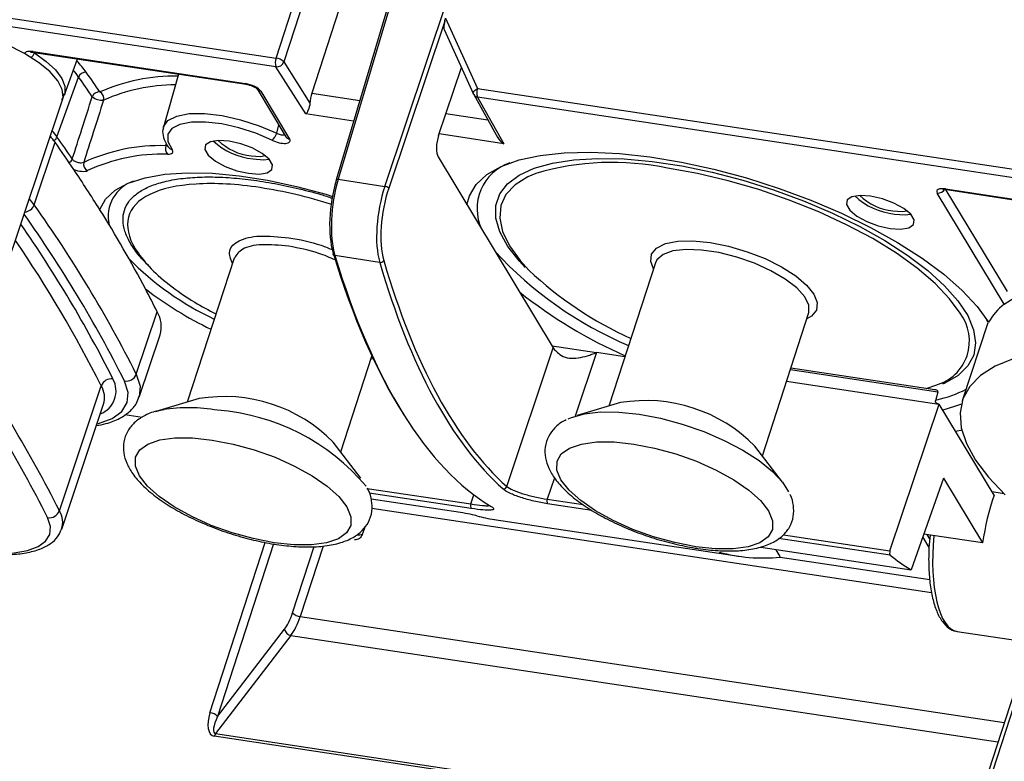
# Model space of a CAD drawing. Header units: millimetres. Extents: x 6 to 590, y 6 to 416.
# Tile 24 of 33: x 453 to 484, y 170 to 193. Entities that reach past the tile are written whole.
import ezdxf

# ---------------------------------------------------------------- set-up
doc = ezdxf.new("R2010")
doc.units = ezdxf.units.MM

msp = doc.modelspace()

# ---------------------------------------------------------------- linework, layer by layer
at = {"color": 7, "linetype": 'Continuous', "lineweight": 25}
for p, q in [((418.55, 198.053), (461.307, 191.617)), ((461.305, 191.35), (418.548, 197.786)), ((461.307, 191.617), (463.121, 197.201)), ((463.358, 197.084), (461.545, 191.5)), ((464.129, 195.807), (462.414, 190.528)), ((464.969, 193.691), (463.234, 187.862)), ((464.901, 193.676), (463.166, 187.846)), ((464.677, 187.644), (466.622, 193.442)), ((466.561, 192.86), (467.55, 190.677)), ((466.532, 192.759), (464.797, 187.585)), ((466.519, 192.5), (467.423, 190.504)), ((453.785, 191.818), (460.358, 190.828)), ((453.822, 191.782), (453.801, 191.797)), ((453.813, 191.796), (460.386, 190.806)), ((453.827, 191.794), (453.822, 191.782)), ((454.751, 190.479), (455.16, 191.593)), ((462.233, 189.888), (461.305, 191.35)), ((461.545, 191.5), (462.358, 190.219)), ((466.343, 189.221), (467.05, 191.328)), ((454.522, 189.179), (455.193, 191.031)), ((458.285, 191.123), (457.819, 189.479)), ((460.721, 190.664), (461.614, 189.183)), ((467.55, 190.677), (497.324, 186.195)), ((454.76, 190.505), (454.751, 190.479)), ((460.835, 190.591), (461.728, 189.11)), ((462.414, 190.528), (463.898, 190.305)), ((467.431, 190.488), (468.181, 189.152)), ((467.548, 190.41), (468.359, 188.965)), ((497.322, 185.928), (467.548, 190.41)), ((452.845, 184.809), (454.693, 190.323)), ((463.708, 189.666), (462.233, 189.888)), ((466.572, 189.903), (467.869, 189.707)), ((461.327, 189.289), (461.393, 189.548)), ((468.359, 188.965), (466.358, 189.267)), ((453.814, 187.074), (454.461, 189.01)), ((457.894, 188.904), (457.911, 188.967)), ((466.329, 188.555), (469.893, 182.642)), ((463.234, 187.862), (464.677, 187.644)), ((483.866, 183.993), (481.79, 187.437)), ((482.028, 187.579), (483.953, 184.386)), ((482.047, 187.563), (497.762, 185.198)), ((482.075, 187.542), (497.789, 185.176)), ((464.517, 185.289), (463.132, 185.497)), ((460.008, 185.423), (458.558, 180.959)), ((473.059, 185.274), (471.617, 180.834)), ((456.978, 181.825), (457.625, 183.76)), ((476.373, 179.29), (477.815, 183.73)), ((483.353, 183.418), (482.567, 180.998)), ((483.36, 183.437), (483.284, 183.581)), ((457.068, 181.109), (457.716, 183.041)), ((468.453, 178.348), (469.893, 182.642)), ((469.859, 182.699), (471.234, 182.492)), ((471.234, 182.492), (470.575, 180.527)), ((472.113, 182.359), (471.234, 182.492)), ((463.314, 179.414), (464.278, 182.382)), ((464.32, 182.292), (464.252, 182.303)), ((481.812, 181.267), (477.239, 181.956)), ((481.71, 181.341), (477.257, 182.011)), ((477.125, 181.605), (481.843, 180.895)), ((481.45, 181.38), (481.744, 181.483)), ((454.596, 177.592), (455.891, 181.462)), ((481.812, 181.267), (481.736, 181.001)), ((454.668, 177.026), (455.963, 180.89)), ((458.923, 181.066), (457.579, 180.671)), ((471.983, 180.942), (470.638, 180.547)), ((480.326, 176.351), (481.85, 180.894)), ((481.843, 180.895), (481.85, 180.894)), ((483.549, 178.075), (481.85, 180.894)), ((457.156, 180.485), (456.622, 180.565)), ((482.354, 180.058), (482.577, 180.099)), ((463.937, 178.606), (463.081, 179.716)), ((476.996, 178.482), (476.141, 179.591)), ((469.932, 178.613), (469.71, 177.949)), ((481.986, 178.601), (480.986, 175.764)), ((481.986, 178.601), (483.195, 176.595)), ((464.135, 178.285), (467.345, 177.802)), ((467.354, 177.66), (464.197, 178.135)), ((483.866, 178.117), (483.49, 178.174)), ((467.021, 177.534), (464.255, 177.951)), ((467.345, 177.802), (467.431, 178.089)), ((469.71, 177.949), (470.825, 177.781)), ((464.274, 177.672), (481.617, 175.062)), ((471.095, 177.602), (469.716, 177.809)), ((468.069, 177.321), (475.639, 176.181)), ((463.986, 176.868), (464.076, 177.113)), ((459.259, 171.333), (460.973, 176.61)), ((480.331, 176.211), (476.873, 176.732)), ((477.023, 176.848), (480.326, 176.351)), ((481.535, 176.455), (481.347, 176.786)), ((483.195, 176.595), (481.376, 176.869)), ((481.469, 176.855), (481.556, 176.701)), ((461.231, 176.565), (459.494, 171.219)), ((461.821, 174.428), (462.488, 176.482)), ((462.766, 176.498), (462.056, 174.314)), ((476.325, 176.466), (480.986, 175.764)), ((476.78, 176.397), (476.823, 176.327)), ((476.823, 176.327), (476.918, 176.169)), ((476.918, 176.169), (476.925, 176.157)), ((476.925, 176.157), (481.558, 175.46)), ((462.056, 174.314), (483.866, 171.031)), ((459.494, 171.219), (461.57, 173.918)), ((461.769, 173.728), (459.428, 170.684)), ((461.769, 173.728), (483.671, 170.431)), ((482.406, 173.85), (485.102, 173.444)), ((484.67, 173.509), (482.797, 167.741)), ((484.79, 173.491), (482.932, 167.77)), ((482.363, 167.151), (459.392, 170.608)), ((459.428, 170.684), (482.399, 167.226))]:
    msp.add_line(p, q, dxfattribs=at)
at = {"color": 7, "linetype": 'Continuous', "lineweight": 25, "flags": 128}
for points in [[(453.515, 191.761), (452.971, 192.037), (452.373, 192.276), (451.75, 192.466), (451.132, 192.599), (450.547, 192.669), (450.023, 192.672), (449.585, 192.608), (449.254, 192.48), (449.044, 192.294), (448.987, 192.176)], [(454.693, 190.323), (454.712, 190.401), (454.686, 190.647), (454.546, 190.916), (454.296, 191.2), (453.948, 191.485), (453.515, 191.761)], [(453.822, 191.782), (454.187, 191.518), (454.473, 191.251), (454.668, 190.99), (454.766, 190.745), (454.764, 190.523), (454.76, 190.505)], [(467.423, 190.504), (467.419, 190.519), (467.419, 190.541), (467.426, 190.565), (467.441, 190.589), (467.461, 190.613), (467.487, 190.637), (467.517, 190.658), (467.55, 190.677)], [(457.816, 189.465), (457.822, 189.489), (457.96, 189.684), (458.23, 189.823), (458.614, 189.897), (459.091, 189.902), (459.634, 189.839), (460.209, 189.71), (460.785, 189.523), (461.327, 189.289)], [(461.182, 189.074), (460.684, 189.289), (460.154, 189.461), (459.624, 189.579), (459.125, 189.638), (458.686, 189.633), (458.332, 189.565), (458.084, 189.437), (457.957, 189.258), (457.958, 189.037), (458.087, 188.788)], [(460.454, 188.048), (460.781, 188.026), (461.032, 188.067), (461.178, 188.166), (461.199, 188.311), (461.095, 188.485), (460.876, 188.666), (460.571, 188.833), (460.214, 188.965), (459.851, 189.048), (459.523, 189.069), (459.272, 189.028), (459.127, 188.929), (459.105, 188.784), (459.21, 188.611), (459.428, 188.429), (459.734, 188.262), (460.09, 188.13), (460.454, 188.048)], [(460.536, 188.588), (460.827, 188.571), (460.974, 188.595)], [(467.22, 187.076), (467.296, 187.352), (467.508, 187.703), (467.84, 188.008), (468.286, 188.262), (468.84, 188.461), (469.493, 188.602), (470.236, 188.683), (471.058, 188.702), (471.946, 188.66), (472.887, 188.558), (473.867, 188.396), (474.871, 188.177), (475.884, 187.904), (476.891, 187.582), (477.876, 187.215), (478.825, 186.809), (479.724, 186.37), (480.559, 185.904), (481.318, 185.419), (481.989, 184.921), (482.562, 184.419), (483.028, 183.92), (483.381, 183.431)], [(469.027, 185.127), (468.846, 185.321), (468.487, 185.784), (468.244, 186.232), (468.12, 186.656), (468.119, 187.05), (468.24, 187.408), (468.48, 187.723), (468.836, 187.991), (469.303, 188.207), (469.872, 188.367), (470.534, 188.469), (471.278, 188.511), (472.092, 188.493), (472.963, 188.414), (473.877, 188.277), (474.817, 188.083), (475.77, 187.835), (476.719, 187.538), (477.648, 187.196), (478.543, 186.816), (479.389, 186.403), (480.171, 185.964), (480.877, 185.506), (481.496, 185.037), (482.017, 184.564), (482.432, 184.096), (482.734, 183.64), (482.917, 183.203), (482.98, 182.793), (482.92, 182.416), (482.739, 182.079), (482.44, 181.787), (482.028, 181.544), (481.951, 181.51)], [(460.594, 188.492), (460.919, 188.47), (461.091, 188.489)], [(482.496, 183.71), (482.169, 184.162), (481.724, 184.632), (481.172, 185.105), (480.524, 185.571), (479.79, 186.023), (478.983, 186.454), (478.117, 186.855), (477.206, 187.221), (476.266, 187.544), (475.314, 187.819), (474.365, 188.043), (473.436, 188.209)], [(455.844, 186.929), (456.022, 187.248), (456.319, 187.521), (456.731, 187.743), (457.249, 187.909), (457.864, 188.017), (458.565, 188.063), (459.337, 188.049), (460.168, 187.973), (461.04, 187.837), (461.939, 187.644), (462.847, 187.397), (463.052, 187.334)], [(469.356, 188.047), (469.109, 187.94), (468.711, 187.691), (468.43, 187.391), (468.271, 187.047), (468.235, 186.663), (468.324, 186.246), (468.537, 185.804), (468.868, 185.344), (469.141, 185.043)], [(463.234, 187.862), (463.217, 187.863), (463.201, 187.863), (463.188, 187.861), (463.177, 187.857), (463.17, 187.852), (463.166, 187.846)], [(480.328, 186.342), (480.655, 186.32), (480.907, 186.361), (481.052, 186.46), (481.074, 186.605), (480.969, 186.779), (480.751, 186.96), (480.445, 187.127), (480.089, 187.26), (479.725, 187.342), (479.398, 187.364), (479.146, 187.323), (479.001, 187.223), (478.979, 187.078), (479.084, 186.905), (479.303, 186.723), (479.608, 186.557), (479.964, 186.424), (480.328, 186.342)], [(480.411, 186.882), (480.701, 186.866), (480.849, 186.889)], [(480.468, 186.786), (480.793, 186.764), (480.965, 186.783)], [(472.998, 185.085), (472.916, 185.314), (472.943, 185.545), (473.098, 185.733), (473.373, 185.868), (473.754, 185.944), (474.223, 185.956), (474.755, 185.903), (475.325, 185.79), (475.903, 185.62), (476.461, 185.404), (476.97, 185.151), (477.405, 184.874), (477.744, 184.587), (477.97, 184.305), (478.073, 184.042), (478.046, 183.81), (477.891, 183.622), (477.754, 183.541)], [(477.815, 183.73), (477.816, 183.734), (477.817, 183.964), (477.689, 184.223), (477.44, 184.497), (477.083, 184.771), (476.637, 185.03), (476.126, 185.261), (475.579, 185.451), (475.023, 185.59), (474.49, 185.671), (474.008, 185.688), (473.603, 185.641), (473.297, 185.533), (473.106, 185.369), (473.059, 185.274)], [(483.867, 183.995), (484.321, 184.28)], [(484.144, 182.303), (483.584, 182.068), (483.133, 181.779), (482.8, 181.44), (482.587, 181.055), (482.498, 180.628), (482.534, 180.166), (482.695, 179.675), (482.977, 179.161), (483.379, 178.63), (483.894, 178.09)], [(456.978, 181.825), (457.098, 181.45), (457.072, 181.121)], [(455.761, 180.287), (455.808, 180.298), (456.233, 180.455), (456.533, 180.672), (456.699, 180.944), (456.726, 181.26), (456.613, 181.612)], [(482.539, 180.898), (482.324, 180.818), (481.96, 180.712)], [(457.579, 180.671), (457.802, 180.725), (457.806, 180.725)], [(470.354, 180.435), (470.461, 180.485), (470.861, 180.6), (471.355, 180.656), (471.925, 180.65), (472.552, 180.582), (473.215, 180.456), (473.891, 180.274), (474.557, 180.044), (475.191, 179.773), (475.77, 179.47), (476.275, 179.146), (476.69, 178.812), (476.999, 178.479), (477.185, 178.173)], [(459.33, 179.784), (459.975, 179.659), (460.633, 179.478), (461.277, 179.247), (461.883, 178.976), (462.428, 178.675), (462.891, 178.355), (463.254, 178.029), (463.503, 177.709), (463.628, 177.408), (463.625, 177.137), (463.494, 176.907), (463.239, 176.726), (462.872, 176.601), (462.405, 176.538), (461.856, 176.538), (461.248, 176.602), (460.602, 176.727), (459.945, 176.908), (459.3, 177.139), (458.694, 177.41), (458.149, 177.711), (457.686, 178.031), (457.323, 178.357), (457.075, 178.677), (456.949, 178.978), (456.952, 179.249), (457.083, 179.479), (457.338, 179.66), (457.706, 179.785), (458.173, 179.848), (458.721, 179.848), (459.33, 179.784)], [(474.307, 176.478), (473.661, 176.603), (473.004, 176.784), (472.359, 177.015), (471.753, 177.286), (471.208, 177.587), (470.745, 177.907), (470.383, 178.233), (470.134, 178.552), (470.008, 178.854), (470.011, 179.124), (470.143, 179.355), (470.397, 179.536), (470.765, 179.66), (471.232, 179.724), (471.78, 179.723), (472.389, 179.66), (473.034, 179.535), (473.692, 179.353), (474.336, 179.123), (474.942, 178.852), (475.487, 178.55), (475.95, 178.231), (476.313, 177.905), (476.562, 177.585), (476.687, 177.284), (476.684, 177.013), (476.553, 176.783), (476.299, 176.602), (475.931, 176.477), (475.464, 176.414), (474.915, 176.414), (474.307, 176.478)], [(452.889, 176.271), (453.191, 176.288), (453.606, 176.359), (453.936, 176.48), (454.169, 176.649), (454.298, 176.86), (454.319, 177.106), (454.232, 177.379)]]:
    msp.add_lwpolyline(points, dxfattribs=at)
at = {"color": 7, "linetype": 'Continuous', "lineweight": 25}
for centre, radius, start, end in [((453.483, 191.902), 0.36, 312.2342, 340.5126), ((453.82, 191.834), 0.0385, 204.4985, 258.4997), ((461.666, 191.48), 0.384, 159.1509, 199.8359), ((461.27, 191.241), 0.378, 43.2803, 84.2756), ((452.91, 189.382), 3.093, 35.5018, 43.9656), ((461.331, 191.575), 0.226, 263.324, 340.6997), ((452.957, 189.447), 2.739, 35.3073, 40.8384), ((455.407, 190.949), 0.23, 84.8397, 159.2647), ((416.097, 163.493), 47.821, 34.2729, 35.1597), ((416.257, 163.587), 47.913, 34.2729, 35.1597), ((458.214, 185.148), 5.913, 89.4797, 113.563), ((458.24, 185.124), 5.668, 90.4901, 113.6693), ((460.393, 190.844), 0.0385, 204.4635, 258.8475), ((460.854, 190.748), 0.158, 212.1518, 262.9151), ((467.909, 190.54), 0.384, 159.1509, 199.8359), ((455.828, 190.341), 0.229, 84.3476, 159.1646), ((455.912, 190.768), 0.456, 229.3432, 276.6541), ((455.75, 190.371), 0.222, 345.496, 62.9977), ((467.605, 190.586), 0.2, 204.3774, 209.311), ((467.569, 190.569), 0.16, 210.3038, 262.3716), ((452.279, 187.465), 2.673, 35.2949, 40.3646), ((452.334, 187.629), 2.681, 35.2974, 40.4599), ((454.308, 189.26), 0.23, 300.1483, 339.1336), ((415.561, 161.735), 47.656, 34.1564, 35.1606), ((460.923, 189.404), 0.42, 308.157, 344.1694), ((461.747, 189.266), 0.158, 212.0626, 262.9169), ((415.715, 161.715), 47.395, 33.9233, 35.1626), ((457.725, 183.231), 5.676, 88.2956, 114.7474), ((458.149, 188.819), 0.269, 161.5117, 221.8859), ((458.1, 188.934), 0.147, 217.3541, 264.8149), ((460.823, 190.639), 2.159, 227.3039, 263.9198), ((460.721, 190.303), 1.725, 225.6571, 263.8601), ((457.784, 183.102), 5.54, 88.2956, 114.7474), ((454.785, 188.573), 0.227, 300.2684, 339.1155), ((455.563, 188.331), 0.22, 165.6212, 243.6952), ((469.023, 186.956), 1.49, 108.6507, 205.1591), ((471.719, 179.976), 8.41, 78.2257, 106.317), ((418.466, 163.558), 44.083, 32.016, 33.9309), ((457.261, 186.712), 1.154, 108.4658, 192.9478), ((463.184, 187.842), 0.0186, 165.7252, 218.8063), ((464.655, 187.449), 0.197, 43.8059, 83.323), ((480.697, 188.933), 2.159, 227.3039, 263.9198), ((480.595, 188.597), 1.725, 225.6571, 263.8601), ((481.818, 187.661), 0.225, 262.7283, 338.8423), ((482.082, 187.579), 0.0385, 204.4985, 258.4997), ((453.487, 187.191), 0.348, 276.7657, 340.3236), ((451.637, 185.532), 2.667, 35.2982, 40.4312), ((420.791, 163.59), 40.522, 26.7432, 35.4173), ((420.587, 163.461), 40.341, 26.7399, 35.312), ((423.112, 166.426), 38.623, 27.8417, 32.0635), ((420.653, 163.751), 39.86, 26.7224, 34.7531), ((420.619, 163.715), 39.485, 26.7085, 34.3081), ((463.132, 185.56), 0.0626, 157.643, 270.0027), ((476.86, 193.662), 11.89, 222.47, 247.0676), ((463.168, 191.655), 8.956, 224.2138, 245.0829), ((464.537, 185.41), 0.123, 260.7172, 329.3396), ((476.921, 193.269), 11.322, 226.5957, 245.9082), ((426.813, 168.42), 34.419, 26.466, 27.7835), ((464.436, 193.837), 11.802, 232.5804, 244.1567), ((478.042, 195.91), 14.752, 231.4546, 246.3528), ((484.946, 182.571), 1.786, 127.2466, 151.2364), ((456.87, 183.3), 0.884, 342.9878, 31.3511), ((481.369, 182.851), 1.418, 285.3354, 37.3417), ((418.768, 159.539), 40.12, 26.7432, 35.4173), ((418.509, 159.379), 40.001, 26.7432, 35.4173), ((456.667, 181.939), 0.331, 260.6739, 339.8188), ((455.587, 181.305), 0.764, 291.2285, 28.8887), ((456.202, 181.348), 0.331, 80.6739, 159.8188), ((455.291, 181.096), 0.703, 342.9878, 31.3511), ((480.923, 184.82), 3.886, 282.6545, 296.9278), ((459.704, 176.393), 4.738, 44.5306, 99.4837), ((472.763, 176.269), 4.738, 44.5306, 99.4837), ((458.593, 175.571), 5.214, 80.0551, 98.6726), ((458.988, 174.034), 6.692, 40.1968, 85.6738), ((468.35, 178.373), 0.106, 263.6222, 345.837), ((469.857, 177.885), 0.16, 156.5384, 208.2017), ((454.286, 177.706), 0.331, 260.6739, 339.8188), ((454.003, 177.23), 0.695, 342.463, 31.3894), ((467.478, 177.739), 0.147, 154.7318, 212.4318), ((467.988, 177.804), 0.0852, 215.9549, 261.4956), ((462.097, 174.699), 0.387, 224.4726, 263.9301), ((461.811, 173.972), 0.247, 192.6408, 260.2583), ((459.218, 170.948), 0.387, 44.4726, 83.9301), ((459.661, 170.527), 0.281, 146.0736, 163.2239)]:
    msp.add_arc(centre, radius, start, end, dxfattribs=at)
for centre, major_axis, ratio, start_param, end_param in [((466.616, 192.768), (0.078, 0.289), 0.264239, 1.675278, 2.876253), ((460.468, 190.646), (0.381, -0.123), 0.379873, 0.412659, 1.982238), ((462.559, 190.3), (0.071, 0.495), 0.385766, 1.146765, 1.790266), ((466.48, 188.994), (0.083, 0.493), 0.377521, 1.156281, 2.727078), ((463.699, 186.996), (0.251, 1.884), 0.364275, 1.161007, 2.465347), ((463.792, 186.983), (0.266, 1.983), 0.364616, 1.161311, 2.465651), ((465.236, 186.766), (0.33, 1.973), 0.377199, 1.173402, 2.477742), ((465.327, 186.751), (0.315, 1.874), 0.377521, 1.173735, 2.478075), ((482.157, 187.381), (0.381, -0.124), 0.379193, 1.98456, 3.554138), ((474.226, 210.775), (4.474, 33.608), 0.364275, 2.465347, 2.734854), ((474.318, 210.763), (4.489, 33.707), 0.364295, 2.465365, 2.985573), ((476.757, 210.396), (5.639, 33.533), 0.377502, 2.478055, 2.90779), ((476.848, 210.381), (5.624, 33.435), 0.377521, 2.478075, 2.90781), ((470.812, 182.504), (0.951, -0.309), 0.379618, 3.55421, 4.067544), ((484.453, 176.575), (0.547, 3.255), 0.377521, 1.156281, 1.628143), ((472.633, 211.017), (4.487, 33.707), 0.364275, 3.090828, 3.135379), ((464.278, 179.606), (0.513, 2.754), 0.383851, 3.200397, 3.342135), ((482.771, 176.829), (0.352, 2.981), 0.358308, 1.615361, 3.130236), ((481.197, 209.728), (5.641, 33.533), 0.377521, 3.099927, 3.247424), ((480.354, 176.307), (0.0166, 0.0986), 0.377521, 1.173735, 2.940781), ((488.383, 208.646), (5.641, 33.533), 0.377521, 2.940781, 2.997766), ((461.386, 175.052), (0.169, 1.34), 0.415211, 3.757782, 4.281381), ((461.567, 175.029), (0.199, 1.537), 0.409531, 3.759237, 4.282836), ((459.637, 171.31), (0.288, 0.69), 0.485814, 1.737655, 3.263111), ((459.692, 171.219), (0.283, 0.529), 0.294595, 1.72602, 3.251476)]:
    msp.add_ellipse(centre, major_axis=major_axis, ratio=ratio, start_param=start_param, end_param=end_param, dxfattribs=at)
for points in [[(466.532, 192.759), (466.541, 192.794), (466.55, 192.828), (466.561, 192.86)], [(468.17, 189.172), (468.215, 189.083), (468.285, 189.014), (468.359, 188.965)], [(483.867, 183.995), (483.867, 183.994), (483.866, 183.994), (483.866, 183.993)], [(483.36, 183.437), (483.364, 183.448), (483.371, 183.445), (483.381, 183.431)]]:
    msp.add_open_spline(points, degree=3, dxfattribs=at)
for points, knots in [([(453.785, 191.818), (453.715, 191.828), (453.651, 191.829), (453.556, 191.809), (453.525, 191.789), (453.515, 191.761)], [0, 0, 0, 0, 0.5, 0.5, 1, 1, 1, 1]), ([(453.699, 191.798), (453.698, 191.798), (453.696, 191.797), (453.707, 191.801), (453.735, 191.802), (453.773, 191.802), (453.804, 191.796), (453.814, 191.795)], [0, 0, 0, 0, 0.020663, 0.253734, 0.525875, 0.84665, 1, 1, 1, 1]), ([(460.386, 190.806), (460.412, 190.802), (460.469, 190.791), (460.562, 190.76), (460.641, 190.723), (460.693, 190.689), (460.719, 190.667), (460.721, 190.664), (460.721, 190.663)], [0, 0, 0, 0, 0.181957, 0.387255, 0.59739, 0.762196, 0.896024, 1, 1, 1, 1]), ([(454.661, 190.331), (454.676, 190.346), (454.728, 190.398), (454.74, 190.47), (454.748, 190.52)], [0, 0, 0, 0, 0.302842, 1, 1, 1, 1]), ([(454.997, 188.492), (455.096, 188.801), (455.194, 189.11), (455.293, 189.419), (455.4, 189.753), (455.507, 190.088), (455.614, 190.422)], [0, 0, 0, 0, 0.00101921, 0.00101921, 0.00101921, 0.002122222, 0.002122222, 0.002122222, 0.002122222]), ([(455.965, 190.315), (455.858, 189.981), (455.751, 189.647), (455.644, 189.312), (455.546, 189.003), (455.448, 188.694), (455.349, 188.385)], [0, 0, 0, 0, 0.001102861, 0.001102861, 0.001102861, 0.002121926, 0.002121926, 0.002121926, 0.002121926]), ([(462.358, 190.219), (462.353, 190.135), (462.328, 190.064), (462.279, 189.954), (462.254, 189.914), (462.233, 189.888)], [0, 0, 0, 0, 0.5, 0.5, 1, 1, 1, 1]), ([(457.823, 189.456), (457.816, 189.437), (457.778, 189.343), (457.816, 189.147), (457.896, 188.967), (457.968, 188.866), (457.983, 188.845)], [0, 0, 0, 0, 0.094851, 0.486952, 0.890312, 1, 1, 1, 1]), ([(461.182, 189.074), (461.249, 189.041), (461.325, 189.014), (461.474, 188.979), (461.547, 188.972), (461.662, 188.98), (461.706, 188.995), (461.749, 189.042), (461.75, 189.074), (461.728, 189.11)], [0, 0, 0, 0, 0.25, 0.25, 0.5, 0.5, 0.75, 0.75, 1, 1, 1, 1]), ([(461.578, 189.242), (461.572, 189.239), (461.555, 189.23), (461.508, 189.228), (461.448, 189.238), (461.384, 189.259), (461.346, 189.279), (461.327, 189.289)], [0, 0, 0, 0, 0.132254, 0.350762, 0.569288, 0.788848, 1, 1, 1, 1]), ([(457.938, 188.909), (457.938, 188.909), (457.928, 188.904), (457.91, 188.904), (457.894, 188.904)], [0, 0, 0, 0, 0.069018, 1, 1, 1, 1]), ([(457.949, 188.639), (458.019, 188.64), (458.07, 188.656), (458.12, 188.709), (458.117, 188.746), (458.087, 188.788)], [0, 0, 0, 0, 0.5, 0.5, 1, 1, 1, 1]), ([(455.349, 188.385), (455.331, 188.373), (455.304, 188.366), (455.238, 188.365), (455.199, 188.371), (455.125, 188.394), (455.088, 188.41), (455.03, 188.449), (455.008, 188.471), (454.997, 188.492)], [0, 0, 0, 0, 0.25, 0.25, 0.5, 0.5, 0.75, 0.75, 1, 1, 1, 1]), ([(455.042, 188.165), (455.125, 188.135), (455.212, 188.116), (455.364, 188.104), (455.427, 188.112), (455.465, 188.133)], [0, 0, 0, 0, 0.5, 0.5, 1, 1, 1, 1]), ([(457.339, 185.204), (457.233, 185.314), (457.007, 185.551), (456.769, 185.905), (456.61, 186.26), (456.551, 186.594), (456.592, 186.901), (456.732, 187.175), (456.968, 187.414), (457.297, 187.611), (457.714, 187.765), (458.211, 187.872), (458.78, 187.931), (459.406, 187.941), (459.97, 187.908), (460.438, 187.86), (460.68, 187.825), (460.802, 187.808)], [0, 0, 0, 0, 0.0630758, 0.1352926, 0.2075097, 0.279724, 0.3519406, 0.4241578, 0.4963721, 0.5685887, 0.640806, 0.7130203, 0.7852367, 0.8574542, 0.9281281, 0.9639891, 1, 1, 1, 1]), ([(460.815, 187.606), (460.093, 187.715), (459.415, 187.753), (458.246, 187.68), (457.756, 187.57), (457.04, 187.218), (456.814, 186.977), (456.66, 186.4), (456.731, 186.065), (456.947, 185.707)], [0, 0, 0, 0, 0.25, 0.25, 0.5, 0.5, 0.75, 0.75, 1, 1, 1, 1]), ([(460.802, 187.808), (460.925, 187.788), (461.295, 187.729), (461.93, 187.595), (462.561, 187.436), (462.932, 187.317), (463.049, 187.279)], [0, 0, 0, 0, 0.168835, 0.5070326, 0.8452258, 1, 1, 1, 1]), ([(463.032, 187.086), (462.66, 187.196), (461.911, 187.417), (461.182, 187.543), (460.815, 187.606)], [0, 0, 0, 0, 0.495978, 1, 1, 1, 1]), ([(481.962, 187.544), (481.962, 187.544), (481.964, 187.545), (481.99, 187.548), (482.028, 187.548), (482.061, 187.543), (482.075, 187.542)], [0, 0, 0, 0, 0.201433, 0.46044, 0.772172, 1, 1, 1, 1]), ([(459.954, 185.258), (459.904, 185.392), (459.797, 185.68), (460.118, 185.983), (460.764, 186.144), (461.391, 186.083), (461.704, 186.052)], [0, 0, 0, 0, 0.224422, 0.482948, 0.741474, 1, 1, 1, 1]), ([(461.701, 185.787), (461.412, 185.815), (460.835, 185.87), (460.217, 185.732), (460.082, 185.522), (460.017, 185.42)], [0, 0, 0, 0, 0.338998, 0.677995, 1, 1, 1, 1]), ([(463.144, 185.363), (462.975, 185.436), (462.51, 185.637), (462.015, 185.729), (461.701, 185.787)], [0, 0, 0, 0, 0.364599, 1, 1, 1, 1]), ([(461.704, 186.052), (462.044, 185.992), (462.508, 185.91), (462.945, 185.724), (463.063, 185.674)], [0, 0, 0, 0, 0.731066, 1, 1, 1, 1]), ([(456.947, 185.707), (457.075, 185.526), (457.33, 185.162), (457.972, 184.599), (458.677, 184.098), (459.221, 183.808), (459.445, 183.689)], [0, 0, 0, 0, 0.270185, 0.540371, 0.810556, 1, 1, 1, 1]), ([(470.146, 182.401), (470.216, 182.354), (470.299, 182.33), (470.478, 182.311), (470.573, 182.316), (470.764, 182.343), (470.858, 182.366), (471, 182.409), (471.047, 182.425), (471.117, 182.451), (471.141, 182.459), (471.175, 182.473), (471.187, 182.478), (471.21, 182.487), (471.222, 182.493), (471.234, 182.492)], [0, 0, 0, 0, 0.25, 0.25, 0.5, 0.5, 0.75, 0.75, 0.875, 0.875, 0.9375, 0.9375, 0.96875, 0.96875, 1, 1, 1, 1]), ([(481.812, 181.267), (481.813, 181.271), (481.814, 181.281), (481.81, 181.296), (481.789, 181.319), (481.754, 181.335), (481.721, 181.337), (481.709, 181.337)], [0, 0, 0, 0, 0.070808, 0.161767, 0.321144, 0.763568, 1, 1, 1, 1]), ([(455.742, 180.231), (455.843, 180.249), (456.118, 180.298), (456.464, 180.441), (456.777, 180.653), (456.984, 180.884), (457.038, 181.059), (457.06, 181.13)], [0, 0, 0, 0, 0.150158, 0.40989, 0.639559, 0.852939, 1, 1, 1, 1]), ([(481.843, 180.895), (481.814, 180.899), (481.786, 180.91), (481.743, 180.945), (481.728, 180.972), (481.736, 181.001)], [0, 0, 0, 0, 0.5, 0.5, 1, 1, 1, 1]), ([(457.846, 180.724), (457.763, 180.71), (457.526, 180.672), (457.216, 180.541), (456.913, 180.335), (456.691, 180.062), (456.573, 179.733), (456.574, 179.386), (456.673, 179.053), (456.865, 178.72), (457.16, 178.378), (457.559, 178.034), (458.045, 177.705), (458.594, 177.403), (459.189, 177.134), (459.814, 176.903), (460.455, 176.716), (461.092, 176.576), (461.711, 176.49), (462.297, 176.46), (462.838, 176.491), (463.307, 176.587), (463.688, 176.744), (463.979, 176.959), (464.19, 177.237), (464.296, 177.568), (464.28, 177.912), (464.217, 178.152), (464.143, 178.273), (464.13, 178.293)], [0, 0, 0, 0, 0.021678, 0.062295, 0.098318, 0.131237, 0.166853, 0.200363, 0.234158, 0.271237, 0.312758, 0.356601, 0.399885, 0.442462, 0.484583, 0.526466, 0.568279, 0.610151, 0.652208, 0.694645, 0.737741, 0.781897, 0.822062, 0.857601, 0.890317, 0.925557, 0.959012, 0.99301, 1, 1, 1, 1]), ([(470.295, 180.405), (470.273, 180.396), (470.137, 180.341), (469.946, 180.18), (469.732, 179.906), (469.627, 179.574), (469.638, 179.228), (469.747, 178.896), (469.948, 178.562), (470.254, 178.22), (470.662, 177.877), (471.155, 177.55), (471.709, 177.251), (472.308, 176.986), (472.936, 176.758), (473.576, 176.576), (474.058, 176.473), (474.32, 176.432), (474.375, 176.423)], [0, 0, 0, 0, 0.012104, 0.074925, 0.132757, 0.19505, 0.254186, 0.314285, 0.380594, 0.454643, 0.532135, 0.608511, 0.683675, 0.758073, 0.832085, 0.906, 0.980035, 1, 1, 1, 1]), ([(469.716, 177.809), (469.581, 177.83), (469.439, 177.857), (469.155, 177.924), (469.016, 177.963), (468.762, 178.046), (468.647, 178.091), (468.46, 178.18), (468.386, 178.226), (468.338, 178.268)], [0, 0, 0, 0, 0.25, 0.25, 0.5, 0.5, 0.75, 0.75, 1, 1, 1, 1]), ([(468.453, 178.348), (468.496, 178.311), (468.564, 178.272), (468.735, 178.195), (468.841, 178.156), (469.072, 178.084), (469.2, 178.05), (469.458, 177.991), (469.587, 177.967), (469.71, 177.949)], [0, 0, 0, 0, 0.25, 0.25, 0.5, 0.5, 0.75, 0.75, 1, 1, 1, 1]), ([(474.375, 176.423), (474.483, 176.408), (474.797, 176.365), (475.294, 176.336), (475.841, 176.36), (476.318, 176.449), (476.708, 176.599), (477.009, 176.807), (477.231, 177.079), (477.351, 177.409), (477.343, 177.754), (477.295, 177.98), (477.234, 178.086), (477.231, 178.091)], [0, 0, 0, 0, 0.060405, 0.176379, 0.293938, 0.414263, 0.525286, 0.623754, 0.713735, 0.811087, 0.902685, 0.995063, 1, 1, 1, 1]), ([(467.528, 177.436), (467.49, 177.447), (467.418, 177.463), (467.231, 177.5), (467.119, 177.519), (467.021, 177.534)], [0, 0, 0, 0, 0.5, 0.5, 1, 1, 1, 1]), ([(467.345, 177.802), (467.482, 177.781), (467.604, 177.765), (467.751, 177.752), (467.795, 177.749), (467.867, 177.747), (467.896, 177.748), (467.919, 177.75)], [0, 0, 0, 0, 0.5, 0.5, 0.75, 0.75, 1, 1, 1, 1]), ([(467.976, 177.72), (468.026, 177.69), (468.049, 177.666), (468.044, 177.629), (468.014, 177.616), (467.902, 177.606), (467.82, 177.608), (467.615, 177.625), (467.491, 177.64), (467.354, 177.66)], [0, 0, 0, 0, 0.25, 0.25, 0.5, 0.5, 0.75, 0.75, 1, 1, 1, 1]), ([(452.83, 176.242), (452.91, 176.239), (453.178, 176.231), (453.575, 176.281), (453.996, 176.388), (454.317, 176.556), (454.551, 176.765), (454.626, 176.94), (454.661, 177.021)], [0, 0, 0, 0, 0.086472, 0.289794, 0.496467, 0.684237, 0.854566, 1, 1, 1, 1]), ([(463.986, 176.868), (463.968, 176.818), (463.936, 176.771), (463.845, 176.702), (463.787, 176.683), (463.734, 176.691)], [0, 0, 0, 0, 0.5, 0.5, 1, 1, 1, 1]), ([(481.568, 176.84), (481.555, 176.708), (481.523, 176.382), (481.521, 175.876), (481.558, 175.347), (481.64, 174.872), (481.766, 174.467), (481.931, 174.155), (482.131, 173.957), (482.293, 173.854), (482.381, 173.857), (482.387, 173.857)], [0, 0, 0, 0, 0.091088, 0.223607, 0.356473, 0.49011, 0.625186, 0.762728, 0.882822, 0.991624, 1, 1, 1, 1])]:
    msp.add_open_spline(points, degree=3, knots=knots, dxfattribs=at)

doc.saveas('drawing.dxf')
